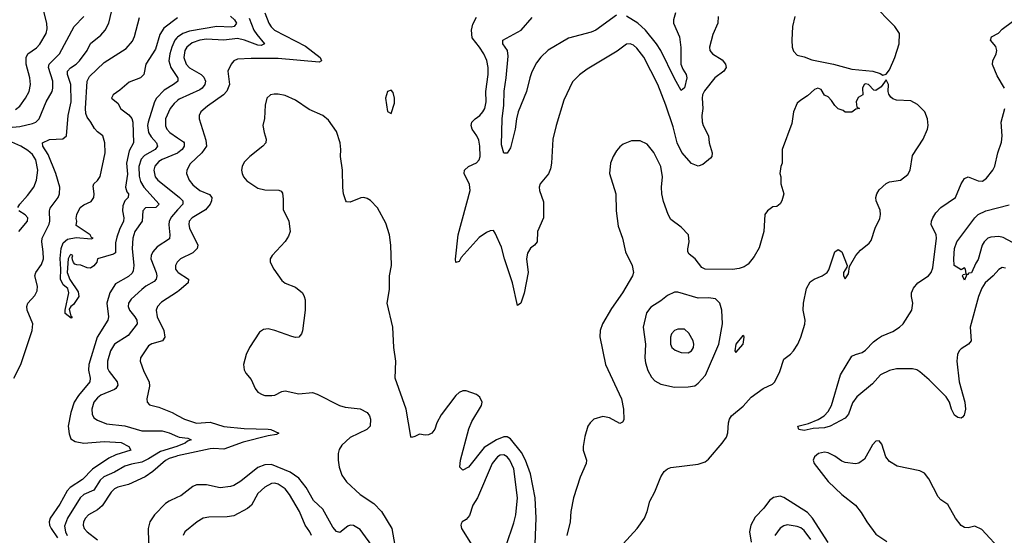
# Model space of a CAD drawing. Header units: inches. Extents: x 2134017 to 2292458, y 756222 to 916513.
# Tile 186 of 256: x 2159075 to 2164842, y 875350 to 878371. Entities that reach past the tile are written whole.
import ezdxf

# ---------------------------------------------------------------- set-up
doc = ezdxf.new("R2010")
doc.units = ezdxf.units.IN
doc.header["$MEASUREMENT"] = 0
doc.layers.add('C1857', color=7, linetype='Continuous')
doc.layers.add('C1867', color=7, linetype='Continuous')

msp = doc.modelspace()

# ---------------------------------------------------------------- linework, layer by layer
at = {"layer": 'C1857', "color": 5}
for points, elevation in [([(2159039.8, 876270), (2159082.3, 876350), (2159149.1, 876550), (2159152.7, 876590), (2159118.7, 876670), (2159117, 876690), (2159123.7, 876710), (2159164.3, 876755.7), (2159178.1, 876781.9), (2159179, 876810), (2159164.2, 876870), (2159169.8, 876890), (2159203.2, 876936.8), (2159213.8, 876970), (2159213.2, 877010), (2159204.1, 877070), (2159206.5, 877090), (2159248.1, 877171.9), (2159252.5, 877190), (2159249.8, 877250), (2159253.4, 877266.6), (2159300.3, 877330), (2159309, 877351), (2159310.6, 877390), (2159286.9, 877470), (2159241.8, 877581.8), (2159211.2, 877630), (2159207.7, 877650), (2159250, 877669.6), (2159328.1, 877671.9), (2159348.4, 877690), (2159359.5, 877810), (2159376, 877890), (2159374.9, 877990), (2159355, 878050), (2159355.9, 878070), (2159372.1, 878087.9), (2159405.7, 878110), (2159425.8, 878130), (2159469.9, 878190), (2159490, 878231.1), (2159550, 878280.6), (2159576.2, 878310), (2159596.5, 878350), (2159620.6, 878450)], 240), ([(2159050, 877843.8), (2159076, 877864), (2159109.9, 877910), (2159131.1, 877950), (2159139.3, 877990), (2159134.5, 878030), (2159113.6, 878110), (2159113, 878150), (2159123.5, 878170), (2159173.3, 878206.7), (2159193, 878227), (2159229.8, 878290), (2159236.2, 878316.2), (2159234.6, 878350), (2159204.8, 878464.8)], 280), ([(2159010, 877739.4), (2159075.2, 877744.8), (2159150, 877762.3), (2159169.9, 877770.1), (2159190, 877790.4), (2159230.5, 877890), (2159264.5, 877950), (2159269.9, 877970), (2159268.7, 878010), (2159243.2, 878090), (2159248.1, 878110), (2159307.6, 878170), (2159394.2, 878330), (2159451.6, 878390)], 260), ([(2160000, 878380.5), (2159918.5, 878321.5), (2159895.7, 878284.3), (2159870, 878198.3), (2159814, 878110), (2159802.7, 878050), (2159782.4, 878030), (2159716.2, 878003.8), (2159662.5, 877957.5), (2159622, 877930), (2159612, 877910), (2159650, 877881), (2159667.9, 877847.9), (2159714, 877814), (2159732.2, 877792.2), (2159737.9, 877770), (2159742.3, 877650), (2159716.7, 877603.3), (2159701.6, 877530), (2159706, 877466), (2159694.2, 877390), (2159701.8, 877361.8), (2159711.5, 877350), (2159711.3, 877330), (2159691.3, 877308.7), (2159679, 877281), (2159676.4, 877250), (2159685.2, 877210), (2159682.2, 877190), (2159658.7, 877141.3), (2159643.5, 877096.5), (2159637.1, 877062.9), (2159635.8, 877004.2), (2159623.8, 876996.2), (2159531.3, 876970), (2159526, 876950), (2159510, 876929.2), (2159490, 876915.3), (2159470, 876918), (2159433.6, 876933.6), (2159410, 876934), (2159399, 876939), (2159390, 876948), (2159384.1, 876964.1), (2159382, 876978), (2159386, 876990), (2159374.6, 876994.6), (2159368.2, 876990), (2159359.1, 876970), (2159352.7, 876890), (2159368.7, 876848.7), (2159417.2, 876777.2), (2159421.3, 876750), (2159390, 876702), (2159374, 876690), (2159365.4, 876674.6), (2159374.8, 876634.8), (2159382, 876630), (2159376.9, 876623.1), (2159341.2, 876650), (2159341.2, 876670), (2159362.9, 876770), (2159356.1, 876796.1), (2159330, 876818), (2159314, 876850), (2159316.2, 876910), (2159311.7, 876971.7), (2159317.4, 877030), (2159330, 877063), (2159355.6, 877084.4), (2159406, 877094), (2159493.2, 877086.8), (2159506, 877090), (2159495.3, 877095.3), (2159488, 877110), (2159406, 877166), (2159409, 877191), (2159406, 877206), (2159409.6, 877230), (2159428.5, 877270), (2159450, 877286), (2159493.7, 877306.3), (2159509.7, 877330), (2159511.6, 877350), (2159504.8, 877395.2), (2159509.3, 877410), (2159531.2, 877428.8), (2159547, 877453), (2159575.3, 877590), (2159574.3, 877650), (2159562.9, 877690), (2159530, 877713), (2159512.4, 877732.4), (2159492.7, 877770), (2159470, 877799.8), (2159461.7, 877821.7), (2159459.7, 877850), (2159470.5, 878010), (2159483, 878037), (2159570, 878120.2), (2159698.6, 878201.4), (2159734.9, 878245.1), (2159747.9, 878272.1), (2159777, 878383)], 220), ([(2160000, 878267.8), (2159995.4, 878264.6), (2159984.3, 878250), (2159967.1, 878210), (2159954.2, 878170), (2159948.7, 878130), (2159959.6, 878090), (2160000, 878031.2)], 240), ([(2160000, 878008.2), (2159976.9, 877990), (2159921.5, 877958.5), (2159875.5, 877910), (2159865.1, 877890), (2159828.1, 877770), (2159824.5, 877750), (2159830.1, 877710), (2159844.7, 877684.7), (2159876.1, 877650), (2159881.6, 877630), (2159868.2, 877610), (2159805.5, 877574.5), (2159787.1, 877552.9), (2159772.5, 877510), (2159773.9, 877453.9), (2159781.9, 877421.9), (2159801.3, 877390), (2159892.3, 877290), (2159872.2, 877270), (2159811.6, 877268.4), (2159795.4, 877250), (2159792.6, 877190), (2159749.5, 877130), (2159738.5, 877090), (2159734.7, 877030), (2159743.4, 876930), (2159740.1, 876899.9), (2159733.3, 876886.7), (2159712.9, 876867.1), (2159637.2, 876822.8), (2159603.2, 876770), (2159585.1, 876710), (2159595, 876630), (2159591.1, 876610), (2159528.9, 876511.1), (2159480.1, 876350), (2159478.6, 876318.6), (2159488.1, 876270), (2159485, 876250), (2159418.9, 876170), (2159395.1, 876130), (2159375.5, 876070), (2159358.8, 875990), (2159364.6, 875944.6), (2159374.9, 875914.9), (2159399.1, 875899.1), (2159450.1, 875890.1), (2159570, 875899.3), (2159670, 875894.7), (2159713.8, 875870), (2159725.3, 875850), (2159638.3, 875821.7), (2159597.4, 875802.6), (2159502.2, 875737.8), (2159443.2, 875676.8), (2159369.8, 875630.2), (2159352.7, 875610), (2159310, 875533.6), (2159254.4, 875450), (2159247.4, 875430), (2159250.1, 875410), (2159259.6, 875390), (2159296.5, 875336.5)], 240), ([(2160000, 877896.5), (2159980.3, 877879.7), (2159957.2, 877850), (2159929.1, 877790), (2159928.3, 877748.3), (2159936.3, 877730), (2159954.3, 877710), (2160000, 877678.5)], 260), ([(2159064.7, 877270), (2159075.2, 877290), (2159120.2, 877339.8), (2159157.4, 877390), (2159172.8, 877430), (2159181.2, 877490), (2159169.4, 877550), (2159150, 877580.5), (2159123.7, 877603.7), (2159081.8, 877630), (2159030, 877652.6)], 260), ([(2160000, 877589.4), (2159910, 877552.6), (2159890, 877539), (2159867.2, 877512.8), (2159860.6, 877490), (2159868.5, 877450), (2159883.5, 877430), (2160000, 877339.2)], 260), ([(2159069.5, 877130.5), (2159120.3, 877190), (2159122.2, 877210), (2159107.4, 877227.4), (2159070.9, 877250)], 260), ([(2160000, 877256.7), (2159963.6, 877216.4), (2159950.1, 877190), (2159948.3, 877168.3), (2159955, 877110), (2159952.1, 877087.9), (2159879.8, 877040.2), (2159854.7, 877010), (2159844.9, 876990), (2159843.6, 876970), (2159874.2, 876890), (2159877.9, 876870), (2159875.4, 876850), (2159862.9, 876837.1), (2159813.4, 876810), (2159789.7, 876790.3), (2159727.1, 876732.9), (2159712.8, 876710), (2159710.2, 876690), (2159717.4, 876670), (2159750.1, 876630), (2159760.9, 876610), (2159762.5, 876590), (2159710, 876521.1), (2159630.1, 876470), (2159606.2, 876430), (2159589, 876370), (2159589.5, 876330), (2159599.8, 876310), (2159646.7, 876250), (2159649.2, 876230), (2159638.5, 876210), (2159630, 876203.5), (2159550, 876170.5), (2159530, 876155.6), (2159509.5, 876130), (2159498, 876090), (2159500.1, 876060.1), (2159510, 876039.1), (2159530, 876025), (2159582.6, 876002.6), (2159690, 875992.1), (2159790, 875961.7), (2159910, 875961.4), (2159950, 875950.6), (2160000, 875930)], 260), ([(2160000, 876952.1), (2159998, 876950), (2159988.4, 876930), (2159988.5, 876910), (2160000, 876893.9)], 280), ([(2160000, 876777.1), (2159905, 876715), (2159881.6, 876690), (2159873.5, 876670), (2159880.7, 876630), (2159919.8, 876550), (2159925.2, 876510), (2159911.4, 876488.6), (2159850, 876472.7), (2159830, 876459.8), (2159783.6, 876390), (2159781.3, 876370), (2159802.5, 876310), (2159833.7, 876250), (2159836.1, 876223.9), (2159820.2, 876150), (2159822, 876130), (2159835.2, 876115.2), (2159890, 876101.8), (2159969, 876069), (2160000, 876052.1)], 280), ([(2160000, 875872), (2159994.9, 875870), (2159899.1, 875840.9), (2159830, 875797.9), (2159790, 875778.7), (2159730, 875767.7), (2159690, 875754.9), (2159630, 875719.4), (2159567.9, 875692.1), (2159547, 875673), (2159510, 875614.6), (2159451.3, 875588.7), (2159429.7, 875570.3), (2159354.7, 875450), (2159337, 875403), (2159343.3, 875370), (2159353.8, 875350)], 260), ([(2160000, 875814.9), (2159990, 875812.7), (2159950, 875799.4), (2159930, 875788.1), (2159855.1, 875724.9), (2159810, 875693.7), (2159712.3, 875647.7), (2159650, 875633), (2159630, 875621.9), (2159610, 875603.1), (2159557.2, 875522.8), (2159530, 875500.5), (2159478.6, 875470), (2159460.9, 875450), (2159449.5, 875430), (2159446.7, 875410), (2159452.8, 875390), (2159469.4, 875370), (2159530, 875324.5)], 280), ([(2160000, 875572.9), (2159950, 875550.6), (2159930, 875535.7), (2159865.6, 875470), (2159837.7, 875430), (2159828.1, 875390), (2159830.1, 875310), (2159847.4, 875270), (2159866.8, 875250), (2159930, 875201.2), (2160000, 875158.1)], 320)]:
    msp.add_lwpolyline(points, dxfattribs=dict(at, elevation=elevation))
at = {"layer": 'C1867', "color": 5}
for points, elevation in [([(2163615.1, 878390), (2163602.3, 878330), (2163597.8, 878250), (2163599.3, 878210), (2163606.7, 878186.7), (2163630, 878162.3), (2163670, 878152.8), (2163715.1, 878135.1), (2163842.8, 878110), (2163950, 878080.4), (2164071.3, 878070), (2164114.6, 878054.6), (2164130, 878044.7), (2164150, 878050.8), (2164170, 878076.3), (2164201.5, 878150), (2164227.3, 878230), (2164228, 878290), (2164201.3, 878330), (2164066.5, 878466.5)], 320), ([(2160511.4, 878411.4), (2160535.1, 878350), (2160548.4, 878328.4), (2160567.9, 878310), (2160750, 878214.7), (2160834.9, 878150), (2160843, 878130), (2160830, 878121.3), (2160590, 878142.8), (2160430, 878143.6), (2160350, 878139.4), (2160330, 878129.7), (2160313.6, 878110), (2160294.3, 878070), (2160303.9, 877990), (2160289, 877951), (2160269.6, 877930.4), (2160175.5, 877864.5), (2160136.1, 877830), (2160125.7, 877810), (2160125.7, 877790), (2160165.5, 877665.5), (2160168.7, 877630), (2160141.7, 877590), (2160073.8, 877526.2), (2160053.9, 877490), (2160052.5, 877470), (2160068.6, 877430), (2160090, 877402.6), (2160130, 877370.8), (2160186.4, 877346.4), (2160200.5, 877330), (2160199.3, 877310), (2160190, 877289.8), (2160163.8, 877256.2), (2160085.4, 877210), (2160068.3, 877190), (2160065.1, 877170), (2160069.5, 877150), (2160119.4, 877050), (2160114.8, 877030), (2160090, 877005.4), (2160017.2, 876970), (2160000, 876952.1)], 280), ([(2160310, 878391.6), (2160333.2, 878370), (2160344.7, 878350), (2160331.3, 878330), (2160313.3, 878326.7), (2160230, 878330.9), (2160070, 878304.2), (2160030, 878289.1), (2160000, 878267.8)], 240), ([(2160420, 878380), (2160447.4, 878310), (2160463.4, 878283.4), (2160508.8, 878230), (2160490, 878220.2), (2160470, 878222), (2160390.9, 878250.9), (2160350, 878259.7), (2160270, 878250.4), (2160170, 878257.4), (2160129.3, 878250.7), (2160084.8, 878235.2), (2160053.5, 878210), (2160042.3, 878190), (2160037.1, 878150), (2160050.8, 878110.8), (2160070, 878089.5), (2160137.6, 878050), (2160154.2, 878034.2), (2160164, 878010), (2160159.8, 877990), (2160144.7, 877970), (2160130, 877959.9), (2160010, 877905), (2160000, 877896.5)], 260), ([(2163166.9, 878390), (2163164.2, 878350), (2163135.3, 878284.7), (2163116.1, 878210), (2163117.7, 878190), (2163133.7, 878170), (2163190, 878134.7), (2163208.4, 878110), (2163213.8, 878090), (2163199, 878070), (2163146.8, 878030), (2163085.9, 877954.1), (2163075, 877930), (2163072.4, 877910), (2163076.9, 877850), (2163071.6, 877810), (2163072.6, 877772.6), (2163078.1, 877750), (2163109.2, 877690), (2163113.4, 877650), (2163130.2, 877590), (2163128.7, 877570), (2163121.2, 877558.8), (2163077.3, 877522.7), (2163050, 877512.8), (2163010, 877528.6), (2162953.2, 877593.2), (2162926.8, 877650), (2162902.1, 877742.1), (2162860.2, 877870), (2162813.6, 877990), (2162730, 878151.2), (2162690, 878204.7), (2162670, 878221.1), (2162650, 878228.3), (2162630, 878226.6), (2162574.4, 878185.6), (2162399.7, 878080.3), (2162353.2, 878046.8), (2162313.6, 878006.4), (2162261.6, 877898.4), (2162217.1, 877750), (2162198.8, 877670), (2162190.3, 877530), (2162183.6, 877496.4), (2162172.9, 877467.1), (2162123.8, 877410), (2162117.6, 877390), (2162120.3, 877370), (2162143.9, 877303.9), (2162143.8, 877210), (2162108.9, 877130), (2162105.2, 877070), (2162090.3, 877050), (2162067.5, 877032.5), (2162050, 877003.7), (2162043.2, 876970), (2162052.8, 876890), (2162030, 876769), (2162010.2, 876710), (2161990, 876697.2), (2161961, 876830), (2161915.2, 876970), (2161897.8, 877037.8), (2161861, 877121), (2161850, 877136.2), (2161830, 877133.5), (2161810, 877123.5), (2161766.2, 877093.8), (2161661.9, 876978.1), (2161650, 876954.5), (2161630, 876948.7), (2161628, 876968), (2161644.2, 877110), (2161714.4, 877370), (2161710, 877405.2), (2161679.1, 877470), (2161680.5, 877490), (2161703.7, 877510), (2161750, 877531.5), (2161765.6, 877550), (2161771.3, 877570), (2161770.5, 877630), (2161764.3, 877664.3), (2161753.5, 877690), (2161725.8, 877730), (2161719.8, 877750), (2161724.4, 877770), (2161742.6, 877790), (2161770.8, 877810), (2161788.7, 877830), (2161798.7, 877850), (2161807.3, 877890), (2161805.2, 877950), (2161819.4, 878050), (2161819.1, 878090), (2161812.1, 878132.1), (2161794.5, 878170), (2161768.4, 878210), (2161724.7, 878264.7), (2161721.4, 878310), (2161730, 878345.2), (2161750, 878385.1)], 280), ([(2162570, 878397.6), (2162450, 878308.4), (2162423, 878297), (2162290, 878261.4), (2162170, 878191.6), (2162128, 878152), (2162103, 878117), (2162075.2, 878064.8), (2162062.3, 878030), (2162044.5, 877950), (2161995.2, 877830), (2161984.4, 877790), (2161977.3, 877730), (2161950, 877619.3), (2161930, 877589.2), (2161910, 877589), (2161898, 877638), (2161901.1, 877790), (2161911.1, 877870), (2161912.2, 877952.2), (2161924.9, 878030), (2161936.6, 878156.6), (2161932.5, 878190), (2161904.8, 878230), (2161905.1, 878250), (2162011.5, 878308.5), (2162077.1, 878382.9)], 260), ([(2162916.5, 878410), (2162903.9, 878370), (2162904.1, 878350), (2162939.7, 878270), (2162947.5, 878207.5), (2162948.3, 878110), (2162960, 878080), (2162979, 878050), (2162982.8, 878030), (2162968.5, 877971.5), (2162950, 877955.1), (2162910, 878026.6), (2162829.9, 878190), (2162804.8, 878230), (2162741.4, 878310), (2162694.8, 878350), (2162630, 878390.3)], 260), ([(2164843.8, 877970), (2164801, 878041), (2164772.8, 878107.2), (2164776, 878130), (2164794.8, 878170), (2164799.1, 878190), (2164793.2, 878213.2), (2164762, 878250), (2164766.6, 878270), (2164808.2, 878291.8), (2164830, 878315.5), (2164890, 878360.7)], 280), ([(2160000, 878031.2), (2160000.8, 878030), (2160002.3, 878010), (2160000, 878008.2)], 240), ([(2162610, 875301.3), (2162692.3, 875390), (2162735.6, 875450), (2162751, 875490), (2162765.7, 875550), (2162794.8, 875605.2), (2162830, 875692), (2162850, 875724.4), (2162870, 875740.3), (2162890, 875748.5), (2163050, 875767.2), (2163090, 875781.3), (2163110, 875795.8), (2163190.6, 875889.4), (2163215, 875925), (2163222.8, 875950), (2163226.8, 876010), (2163232.3, 876030), (2163244.8, 876050), (2163313.7, 876106.3), (2163360, 876160), (2163429.8, 876210.2), (2163484.6, 876235.4), (2163498.5, 876250), (2163527, 876310), (2163550, 876382.4), (2163590, 876411.4), (2163607.6, 876430), (2163633.5, 876470), (2163649.8, 876510), (2163673.5, 876586.5), (2163676.2, 876610), (2163664.9, 876670), (2163665.7, 876710), (2163684.1, 876795.9), (2163705.7, 876834.3), (2163728.4, 876851.6), (2163775.3, 876870), (2163804, 876890), (2163814.5, 876905.5), (2163849.2, 877010), (2163870, 877024.7), (2163890.8, 877010), (2163921, 876930), (2163919.8, 876920.2), (2163901, 876890), (2163901, 876870), (2163910, 876852), (2163930, 876882), (2163936, 876924), (2163973, 876990), (2164000, 877020), (2164050, 877060.9), (2164062, 877078), (2164086.2, 877150), (2164113.2, 877206.8), (2164117.7, 877230), (2164114.6, 877254.6), (2164091.4, 877310), (2164089, 877330), (2164095.3, 877350), (2164110, 877374), (2164150, 877410.3), (2164170, 877421.5), (2164235.1, 877430), (2164277.1, 877462.9), (2164290.8, 877490), (2164304.7, 877575.3), (2164367.6, 877670), (2164392.1, 877730), (2164396, 877750), (2164392.4, 877790), (2164377.7, 877830), (2164334.2, 877874.2), (2164294.4, 877894.4), (2164210, 877899.7), (2164190, 877906.6), (2164177.5, 877917.5), (2164166.3, 877933.7), (2164162, 877950), (2164164, 877990), (2164150, 878018), (2164122, 877978), (2164090, 877955.3), (2164078, 877958), (2164046, 877990), (2164030, 877995.3), (2164022, 877990), (2164012, 877970), (2164014, 877930), (2163986, 877914), (2163974, 877890), (2163978, 877858), (2163994, 877850), (2163972.7, 877847.3), (2163950, 877828), (2163910, 877828), (2163898, 877838), (2163869.1, 877849.1), (2163848.9, 877868.9), (2163830, 877898), (2163810, 877918), (2163790, 877928.7), (2163770, 877962), (2163750, 877969), (2163730, 877961.2), (2163690, 877924), (2163650, 877899.3), (2163630, 877881.2), (2163608.5, 877830), (2163597.6, 877762.4), (2163540.5, 877610), (2163542, 877530), (2163533, 877510), (2163528, 877470), (2163533, 877450), (2163532.7, 877410), (2163550.2, 877350), (2163540.2, 877310), (2163530, 877291.8), (2163510, 877276.2), (2163486.2, 877273.8), (2163454.8, 877250), (2163439.1, 877230), (2163434, 877130), (2163406.6, 877033.4), (2163377.4, 876982.6), (2163342.2, 876937.8), (2163317.8, 876922.2), (2163290, 876914), (2163250, 876907.4), (2163090, 876908.4), (2163070, 876918.7), (2163032.4, 876970), (2162997.1, 876997.1), (2162988.7, 877010), (2162988, 877028), (2162997.3, 877070), (2162992.9, 877110), (2162950, 877155.1), (2162890, 877200.9), (2162874.1, 877230), (2162846.4, 877306.4), (2162836.7, 877350), (2162834.6, 877390), (2162839.7, 877450), (2162830, 877509.7), (2162790, 877592), (2162750, 877641), (2162710, 877661.3), (2162659, 877661), (2162610, 877641.4), (2162590, 877626), (2162570, 877602), (2162551.1, 877570), (2162535.6, 877530), (2162530.2, 877470), (2162567.2, 877350), (2162569.2, 877250), (2162581, 877161), (2162605.4, 877090), (2162623.2, 877010), (2162662.6, 876930), (2162670.3, 876890), (2162663.7, 876870), (2162605.7, 876770), (2162542, 876678), (2162488.8, 876590), (2162474.9, 876550), (2162473.5, 876513.5), (2162506.7, 876350), (2162600.4, 876150), (2162612.4, 876090), (2162613, 876027), (2162606.8, 876013.2), (2162590, 876005.2), (2162530, 876038), (2162490, 876045.6), (2162438.8, 876030), (2162416.3, 876010), (2162403, 875990), (2162386, 875930), (2162376.4, 875870), (2162376.4, 875850), (2162394.4, 875790), (2162394, 875770), (2162358.7, 875690), (2162318.7, 875570), (2162304.2, 875490), (2162299.5, 875430), (2162279.5, 875350)], 320), ([(2162091.5, 875250), (2162099.9, 875450), (2162094.3, 875570), (2162067, 875710), (2162037.5, 875790), (2162014.6, 875834.6), (2161950, 875915.3), (2161930, 875926.4), (2161910, 875927.1), (2161868.4, 875910), (2161796, 875864), (2161704.6, 875750), (2161670, 875731.3), (2161654, 875750), (2161657.9, 875790), (2161705.4, 875974.6), (2161723.6, 876016.4), (2161779.1, 876110), (2161783.5, 876130), (2161770, 876159.5), (2161750, 876175.4), (2161690, 876196.3), (2161670, 876196.9), (2161650, 876187.6), (2161630, 876169.6), (2161543.6, 876056.5), (2161518, 876010), (2161507.1, 875972.9), (2161490, 875949.2), (2161470, 875939.3), (2161450, 875937.2), (2161416.9, 875943.1), (2161390, 875929), (2161370, 875924), (2161365.2, 875930), (2161338, 876090), (2161274.8, 876270), (2161278.7, 876370), (2161267.1, 876450), (2161260.5, 876570), (2161227.9, 876710), (2161240.3, 876790), (2161241.7, 876870), (2161252, 876930), (2161249.5, 877049.5), (2161240.9, 877110), (2161219.3, 877179.3), (2161170, 877269.5), (2161130.8, 877310.8), (2161110, 877323.6), (2161090, 877329.6), (2161072.7, 877327.3), (2161010, 877301.2), (2160990, 877304), (2160986, 877310), (2160971.3, 877351.3), (2160967.6, 877387.6), (2160966, 877490), (2160953.3, 877570), (2160956.5, 877610), (2160952.7, 877650), (2160930, 877714.7), (2160883, 877783), (2160849.8, 877809.8), (2160770, 877844.4), (2160690, 877898.8), (2160630, 877926.2), (2160590, 877935.3), (2160565.1, 877934.9), (2160544.9, 877930), (2160523.6, 877910), (2160513.6, 877870), (2160508.4, 877791.6), (2160500.2, 877750), (2160506.5, 877710), (2160519.1, 877670), (2160517.3, 877650), (2160499.6, 877630), (2160422.3, 877570), (2160390, 877536.4), (2160377.8, 877510), (2160374.8, 877490), (2160378, 877470), (2160386.7, 877450), (2160405.8, 877425.8), (2160470, 877383.2), (2160510, 877374.1), (2160592.5, 877372.5), (2160605.7, 877365.7), (2160613.9, 877353.9), (2160619.2, 877319.2), (2160618.4, 877258.4), (2160651.7, 877190), (2160659, 877130), (2160650, 877102), (2160629.4, 877070.6), (2160553.1, 876990), (2160541.7, 876970), (2160541.7, 876950), (2160562.7, 876910), (2160610, 876842), (2160630, 876827.2), (2160690, 876803.6), (2160730.9, 876770.9), (2160742.3, 876750), (2160746.7, 876730), (2160747.1, 876670), (2160732.1, 876547.9), (2160726.4, 876530), (2160710, 876511.8), (2160690, 876509.7), (2160670, 876514.7), (2160570, 876550.9), (2160530, 876559.1), (2160503.7, 876556.3), (2160479.7, 876540.3), (2160421.3, 876450), (2160401.8, 876410), (2160386.2, 876350), (2160390, 876318.8), (2160399.7, 876299.7), (2160430, 876263.1), (2160453.5, 876210), (2160470, 876189.4), (2160494.6, 876174.6), (2160510, 876169.5), (2160551.6, 876168.4), (2160570, 876171.9), (2160610, 876192.3), (2160630, 876196.2), (2160710, 876179.3), (2160790, 876186), (2160816.9, 876176.9), (2160947.7, 876110), (2160981.7, 876101.7), (2161070, 876091.3), (2161110.3, 876070), (2161124, 876050), (2161129.1, 876030), (2161128.4, 875990), (2161109.2, 875970.8), (2161010, 875922.9), (2160961.3, 875878.7), (2160946.7, 875853.3), (2160941.2, 875830), (2160939.8, 875790), (2160946.4, 875750), (2160962.2, 875702.2), (2160990, 875663.5), (2161069.2, 875590), (2161150, 875535.7), (2161195.1, 875490), (2161255.3, 875390), (2161272, 875290)], 320), ([(2164850, 876915.1), (2164830, 876918.3), (2164810, 876908.2), (2164777.6, 876870), (2164730.5, 876829.5), (2164710, 876797.1), (2164690.5, 876750), (2164642, 876570), (2164648.8, 876490), (2164632.4, 876470), (2164590, 876443.5), (2164577.4, 876430), (2164567.9, 876410), (2164563.9, 876370), (2164577.7, 876250), (2164610.2, 876130), (2164614.3, 876090), (2164606.8, 876053.2), (2164598.2, 876041.8), (2164590, 876036.9), (2164570, 876039.8), (2164550, 876054), (2164532.3, 876090), (2164520.5, 876130), (2164501, 876161), (2164401.3, 876261.3), (2164347.7, 876307.7), (2164330, 876318.8), (2164304.8, 876324.8), (2164210, 876325.7), (2164170, 876316.4), (2164117.5, 876290), (2164070, 876237.3), (2163977.8, 876162.2), (2163953.9, 876126.1), (2163930, 876060.7), (2163910, 876035.6), (2163821.7, 875990), (2163790, 875980.3), (2163723.4, 875976.6), (2163670, 875964.3), (2163638, 875970), (2163633, 875990), (2163694.5, 876005.5), (2163751.6, 876028.4), (2163786.9, 876050), (2163810, 876075.8), (2163829.8, 876110.2), (2163882.6, 876290), (2163950, 876399.5), (2163969.8, 876410.2), (2164010, 876420.2), (2164030, 876434), (2164076.6, 876483.4), (2164099.2, 876500.8), (2164123.6, 876516.4), (2164190, 876543.3), (2164228.9, 876570), (2164250.6, 876590), (2164299.8, 876670), (2164305.8, 876710), (2164298.4, 876750), (2164299.3, 876770), (2164310, 876797.6), (2164335.4, 876830), (2164397.4, 876870), (2164413.3, 876890), (2164423.3, 876916.7), (2164446, 877090), (2164442.5, 877110), (2164414.1, 877170), (2164415.2, 877190), (2164423.4, 877210), (2164441.6, 877238.4), (2164470.3, 877269.7), (2164555.9, 877330), (2164590.4, 877409.6), (2164610, 877441.1), (2164630, 877450.3), (2164690, 877426.4), (2164714.3, 877425.7), (2164738.1, 877441.9), (2164775.8, 877490), (2164787.8, 877512.2), (2164804.5, 877590), (2164826.4, 877653.6), (2164829.8, 877690), (2164823.1, 877770), (2164846.4, 877850)], 280), ([(2160000, 877678.5), (2160034.6, 877654.6), (2160038.8, 877650), (2160039.4, 877630), (2160026, 877610), (2160001.4, 877590), (2160000, 877589.4)], 260), ([(2160000, 877339.2), (2160011.8, 877330), (2160030.2, 877310), (2160030.2, 877290), (2160000, 877256.7)], 260), ([(2164890, 877064.9), (2164835.4, 877095.4), (2164810, 877100.5), (2164763.3, 877096.7), (2164746.2, 877090), (2164723.5, 877070), (2164712.9, 877050), (2164690, 876965.2), (2164675.4, 876944.6), (2164650, 876888), (2164633.4, 876886.6), (2164630, 876878), (2164622, 876878), (2164610, 876844), (2164598, 876870), (2164602, 876878), (2164618, 876882), (2164615.3, 876910), (2164610, 876918), (2164590, 876906), (2164549.6, 876930), (2164546.3, 876970), (2164549.8, 877029.8), (2164563.5, 877070), (2164669.6, 877210), (2164690, 877230.3), (2164735.1, 877250), (2164870, 877285.4)], 260), ([(2160000, 876893.9), (2160002.7, 876890), (2160064.2, 876850), (2160062, 876830), (2160010, 876783.6), (2160000, 876777.1)], 280), ([(2160000, 876052.1), (2160040.3, 876030), (2160110, 876006.8), (2160190, 876012.1), (2160270, 875988.6), (2160390, 875976.6), (2160530, 875972.5), (2160546, 875970), (2160592, 875948), (2160579.3, 875940.7), (2160530, 875933.9), (2160384.7, 875895.3), (2160270, 875854.3), (2160210, 875859.6), (2160190, 875857.2), (2160000, 875814.9)], 280), ([(2160000, 875930), (2160010, 875925.9), (2160059, 875919), (2160079.5, 875910), (2160058.4, 875901.6), (2160044.7, 875890), (2160000, 875872)], 260), ([(2164830, 875254.7), (2164710, 875384.8), (2164670, 875404.7), (2164630, 875393.3), (2164610, 875395.4), (2164590, 875407.1), (2164555.7, 875450), (2164511.1, 875530), (2164470, 875557.4), (2164455.7, 875575.7), (2164401.1, 875681.1), (2164374.3, 875714.3), (2164347.9, 875727.9), (2164214.7, 875754.7), (2164170, 875782), (2164148.7, 875810), (2164124.6, 875884.6), (2164110, 875903.1), (2164090, 875902.7), (2164070, 875881.1), (2164024.1, 875795.9), (2163990, 875772.8), (2163970, 875768.5), (2163910, 875776.5), (2163890, 875784.1), (2163850, 875813.3), (2163810, 875832.5), (2163790, 875837.7), (2163754.4, 875830), (2163730.2, 875810), (2163722.4, 875790), (2163728.7, 875771.3), (2163810, 875665.2), (2163890, 875588.8), (2163970, 875527.2), (2164004.3, 875484.3), (2164036.6, 875430), (2164090, 875357.5), (2164154.2, 875314.2)], 320), ([(2161924.2, 875290), (2161970, 875423.8), (2161981.2, 875470), (2161990.4, 875570), (2161970, 875739.7), (2161946.1, 875790), (2161930, 875810.5), (2161910, 875822), (2161890, 875820.7), (2161872.9, 875810), (2161841.9, 875770), (2161757.5, 875570), (2161730, 875527), (2161710, 875466), (2161690, 875442), (2161666.8, 875430), (2161661.6, 875418.4), (2161659.1, 875410), (2161663.8, 875390), (2161726, 875290)], 340), ([(2161152.4, 875270), (2161070, 875383.5), (2161030, 875407.1), (2161010, 875409.8), (2160996.4, 875403.6), (2160950, 875366), (2160930, 875372.3), (2160910, 875397.3), (2160850, 875503.5), (2160795.2, 875555.2), (2160752.7, 875630), (2160710, 875684.3), (2160659.4, 875719.4), (2160550, 875764.4), (2160510, 875763.2), (2160470, 875747.9), (2160370, 875666.8), (2160330, 875642.6), (2160310, 875635.8), (2160250, 875628.2), (2160170, 875645.9), (2160110, 875645.3), (2160090, 875637.2), (2160018.7, 875581.3), (2160000, 875572.9)], 320), ([(2160783.9, 875350), (2160775.4, 875370), (2160746.5, 875410), (2160713.4, 875490), (2160654.7, 875590), (2160630, 875621.6), (2160590, 875649.9), (2160570, 875655.2), (2160550, 875654.1), (2160510, 875632.3), (2160470, 875594.6), (2160432.8, 875527.2), (2160410, 875506.8), (2160330, 875464.8), (2160290, 875459.4), (2160183.7, 875456.3), (2160150, 875449.8), (2160114.9, 875430), (2160043.1, 875370), (2160032.2, 875350)], 340), ([(2163810, 875308.4), (2163719.3, 875450), (2163690, 875484.7), (2163550, 875572.3), (2163530, 875578.8), (2163490, 875571.4), (2163466.3, 875553.7), (2163434.2, 875510), (2163382.6, 875457.4), (2163357.3, 875410), (2163348.9, 875370), (2163360.1, 875310)], 320), ([(2163710, 875325.4), (2163670, 875378.6), (2163650, 875395), (2163630, 875402.4), (2163570, 875410.8), (2163550, 875406), (2163530, 875392.4), (2163498.6, 875350)], 340)]:
    msp.add_lwpolyline(points, dxfattribs=dict(at, elevation=elevation))
for points, elevation in [([(2161250, 877957.2), (2161230, 877949), (2161218.4, 877910), (2161230, 877832), (2161250, 877821), (2161270, 877882), (2161271.1, 877911.1), (2161263.2, 877943.2)], 320), ([(2162910, 876774.2), (2162870, 876755.3), (2162830, 876723.1), (2162772.7, 876687.3), (2162747.3, 876652.7), (2162726.8, 876570), (2162740.2, 876470), (2162737.5, 876390), (2162741.3, 876361.3), (2162755.3, 876315.3), (2162776, 876276), (2162795.2, 876255.2), (2162830, 876235.8), (2162910, 876217.4), (2162990, 876219.6), (2163030, 876226.5), (2163050, 876241.3), (2163092.1, 876287.9), (2163170.8, 876469.2), (2163192.6, 876590), (2163188, 876670), (2163175.8, 876710), (2163150, 876735.5), (2163110, 876741.7), (2163050, 876740.2), (2162930, 876773.8)], 340), ([(2162930, 876557.7), (2162910, 876549.6), (2162892, 876530), (2162886.2, 876510), (2162887.6, 876470), (2162895.3, 876450), (2162914.1, 876434.1), (2162950, 876420.2), (2162990, 876419.5), (2163010, 876430.6), (2163021.3, 876450), (2163023.5, 876470), (2163018.9, 876490), (2162994.3, 876534.3), (2162970, 876556.9)], 360), ([(2163310, 876520.9), (2163268.9, 876470), (2163264.9, 876430), (2163270, 876420.7), (2163312.4, 876470), (2163319.5, 876510), (2163317.2, 876517.2)], 340)]:
    msp.add_lwpolyline(points, close=True, dxfattribs=dict(at, elevation=elevation))

doc.saveas('drawing.dxf')
